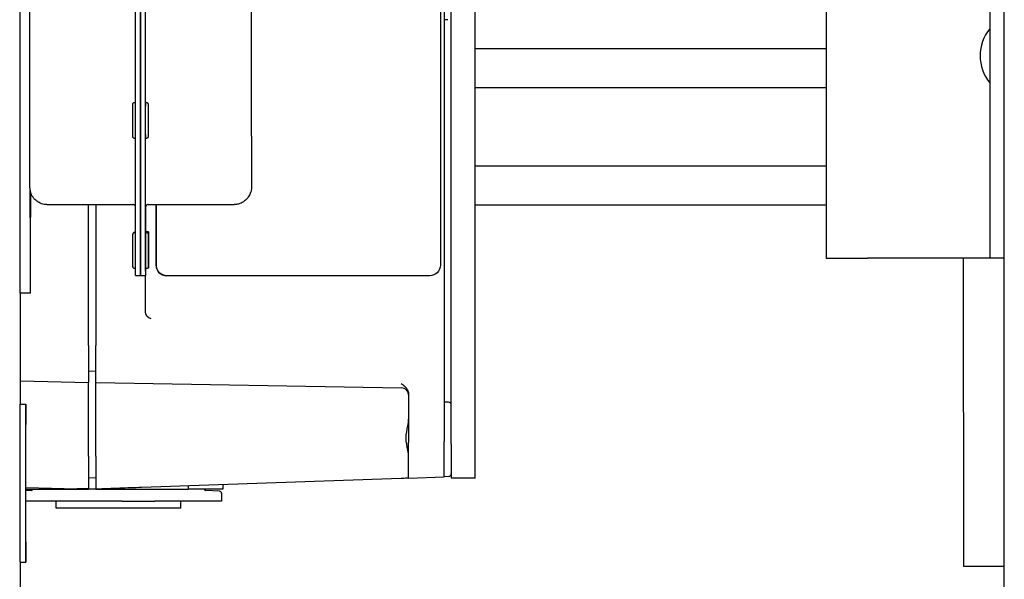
# Model space of a CAD drawing. Extents: x 1 to 669, y 0 to 417.
# Tile 80 of 256: x 61.85 to 67.3, y 365.23 to 368.33. Entities that reach past the tile are written whole.
import ezdxf

# ---------------------------------------------------------------- set-up
doc = ezdxf.new("R2010")
doc.units = 0
doc.header["$LTSCALE"] = 12
doc.header["$MEASUREMENT"] = 0
doc.layers.add('X', color=1, linetype='CONTINUOUS')

msp = doc.modelspace()

# ---------------------------------------------------------------- linework, layer by layer
at = {"layer": 'X'}
for p, q in [((67.30313, 365.16036), (67.30313, 377.56436)), ((66.31616, 372.0121), (66.31616, 367.0121)), ((67.22216, 372.0121), (67.22216, 367.0121)), ((64.24116, 365.9816), (64.24116, 371.5296)), ((64.37416, 365.9816), (64.37416, 371.5296)), ((61.8518, 370.31671), (61.8518, 366.81671)), ((62.49336, 367.10237), (62.49336, 370.02737)), ((62.52036, 370.02737), (62.52036, 367.10237)), ((62.52036, 367.10237), (62.52036, 370.02737)), ((62.54736, 370.02737), (62.54736, 367.10237)), ((64.20179, 370.00425), (64.20179, 366.65775)), ((64.18135, 369.68927), (64.18135, 366.97273)), ((61.90869, 367.68279), (61.90869, 369.44779)), ((63.13574, 367.68669), (63.13574, 369.45169)), ((62.54755, 367.87399), (62.54755, 369.25599)), ((64.22216, 368.33171), (64.20179, 368.331)), ((66.31616, 368.17112), (64.37416, 368.17112)), ((66.31616, 367.95461), (64.37416, 367.95461)), ((62.48845, 367.87399), (62.49336, 367.87399)), ((62.55245, 367.87399), (62.54745, 367.87399)), ((62.48845, 367.67399), (62.49336, 367.67399)), ((62.55245, 367.67399), (62.54745, 367.67399)), ((62.54755, 367.19124), (62.54755, 367.67399)), ((66.31616, 367.5216), (64.37416, 367.5216)), ((61.9098, 367.38861), (61.9098, 366.81671)), ((61.91192, 366.81943), (61.91192, 367.37805)), ((61.9101, 367.32269), (61.91014, 367.32269)), ((61.91174, 367.3248), (61.91179, 367.3248)), ((63.11299, 367.34405), (63.11567, 367.34748)), ((61.9101, 367.28661), (61.91014, 367.28661)), ((61.91174, 367.28871), (61.91179, 367.28871)), ((62.00262, 367.30803), (62.47887, 367.30803)), ((62.23329, 366.52778), (62.23329, 367.30803)), ((62.27265, 367.30803), (62.27265, 366.52801)), ((62.54755, 367.27029), (62.54871, 367.27178)), ((62.55083, 367.27792), (62.55083, 367.2993)), ((62.55107, 367.15678), (62.55107, 367.30034)), ((62.56287, 367.30803), (63.03912, 367.30802)), ((62.60709, 367.30803), (62.60709, 366.97273)), ((62.6075, 366.97273), (62.6075, 367.30803)), ((66.31616, 367.30509), (64.37416, 367.30509)), ((61.91012, 367.24943), (61.91009, 367.24938)), ((61.91176, 367.25153), (61.91174, 367.25149)), ((62.48906, 367.15382), (62.49336, 367.15382)), ((62.48983, 367.15481), (62.49336, 367.15481)), ((62.4906, 367.15579), (62.49336, 367.15579)), ((62.49137, 367.15678), (62.49336, 367.15678)), ((62.55306, 367.15382), (62.54806, 367.15382)), ((62.55383, 367.15481), (62.54883, 367.15481)), ((62.5546, 367.15579), (62.5496, 367.15579)), ((62.56537, 367.15678), (62.55037, 367.15678)), ((66.31616, 367.0121), (66.54576, 367.0121)), ((67.09716, 367.0121), (66.54576, 367.0121)), ((67.07869, 365.30356), (67.07726, 367.0121)), ((67.22216, 367.0121), (67.09716, 367.0121)), ((67.30313, 367.0121), (67.22216, 367.0121)), ((62.48906, 366.95382), (62.49341, 366.95382)), ((62.55306, 366.95382), (62.54806, 366.95382)), ((62.56537, 366.95678), (62.56016, 366.95678)), ((62.49348, 366.91503), (62.52048, 366.91503)), ((62.52048, 366.91503), (62.54748, 366.91503)), ((62.54748, 366.91503), (62.55094, 366.91946)), ((62.54824, 366.71416), (62.54824, 366.916)), ((62.66611, 366.91368), (62.66652, 366.91368)), ((64.12233, 366.91368), (62.66652, 366.91368)), ((61.9098, 366.81671), (61.8518, 366.81671)), ((61.85708, 366.20272), (61.85708, 366.81671)), ((61.9098, 366.81671), (61.91192, 366.81943)), ((64.20179, 366.65775), (64.20179, 366.6184)), ((64.20179, 366.6184), (64.20179, 366.58693)), ((64.20179, 366.58693), (64.20179, 365.99667)), ((62.23329, 366.52778), (62.23329, 366.32313)), ((62.27265, 366.32313), (62.27265, 366.52801)), ((62.23329, 366.38616), (62.27265, 366.38719)), ((61.85708, 366.33298), (62.23329, 366.32313)), ((62.23329, 366.13321), (62.23329, 366.32313)), ((62.27265, 366.13323), (62.27265, 366.32313)), ((62.27265, 366.32313), (63.96625, 366.29356)), ((64.00494, 366.25841), (64.00494, 365.9898)), ((61.85506, 366.20272), (61.88506, 366.20272)), ((64.22596, 366.21401), (64.20179, 366.21486)), ((62.23329, 365.91489), (62.23329, 366.13321)), ((62.27265, 365.91458), (62.27265, 366.13323)), ((64.00494, 365.79307), (64.00494, 365.9898)), ((64.20179, 365.79994), (64.20179, 365.99667)), ((64.24116, 365.9816), (64.24116, 365.7941)), ((64.37416, 365.7941), (64.37416, 365.9816)), ((62.23329, 365.91489), (62.23329, 365.73375)), ((62.27265, 365.91458), (62.27265, 365.73259)), ((62.23329, 365.79561), (62.27265, 365.79664)), ((63.96419, 365.79165), (62.52594, 365.74142)), ((64.00494, 365.79307), (64.20179, 365.79994)), ((64.22596, 365.80232), (64.20179, 365.80147)), ((64.37416, 365.7941), (64.24116, 365.7941)), ((61.88534, 365.74169), (62.16955, 365.73424)), ((61.88534, 365.73258), (62.23329, 365.73258)), ((61.92226, 365.73221), (61.92226, 365.73258)), ((62.27265, 365.73254), (62.15454, 365.73254)), ((62.23329, 365.73258), (62.23329, 365.73375)), ((62.27265, 365.73254), (62.27265, 365.73259)), ((62.27265, 365.73254), (62.78446, 365.73254)), ((62.78446, 365.75045), (62.78446, 365.73254)), ((62.94045, 365.73254), (62.78446, 365.73254)), ((62.87501, 365.73221), (62.87501, 365.73254)), ((62.97738, 365.73254), (62.94045, 365.73254)), ((62.97738, 365.75718), (62.97738, 365.73254)), ((61.91471, 365.72435), (61.88534, 365.72312)), ((62.95818, 365.7212), (62.88256, 365.72435)), ((62.9695, 365.7094), (62.9695, 365.66561)), ((62.41856, 365.66561), (61.88533, 365.66561)), ((62.05415, 365.62624), (62.05415, 365.66561)), ((62.74312, 365.62624), (62.05415, 365.62624)), ((62.41856, 365.66561), (62.59976, 365.66561)), ((62.80264, 365.66561), (62.59976, 365.66561)), ((62.74312, 365.62624), (62.74312, 365.66561)), ((62.9368, 365.66561), (62.80264, 365.66561)), ((62.9695, 365.66561), (62.9368, 365.66561)), ((61.85506, 365.32772), (61.88506, 365.32772)), ((61.85708, 365.00849), (61.85708, 365.32772)), ((67.30313, 365.30375), (67.07869, 365.30356))]:
    msp.add_line(p, q, dxfattribs=at)
for centre, radius, start, end in [((67.40796, 368.13169), 0.23868, 141.11868, 218.88132), ((63.96557, 366.2542), 0.03937, 0, 89), ((64.22541, 366.19828), 0.01575, 0, 88), ((64.22541, 365.81806), 0.01575, 272, 360), ((61.91438, 365.73221), 0.00787, 272.38594, 0), ((62.88289, 365.73221), 0.00787, 180, 267.61406), ((62.95769, 365.7094), 0.01181, 0, 87.61406)]:
    msp.add_arc(centre, radius, start, end, dxfattribs=at)
for centre, major_axis, ratio, start_param, end_param in [((62.54745, 367.77399), (0, 0.1), 0.0006521, 0, 1.5716308), ((62.54745, 367.77399), (0, -0.1), 0.0006521, -1.5699619, 0), ((61.91012, 367.30963), (0, -0.075), 0.0006521, -7.8531472, -1.5699619), ((61.91176, 367.31173), (0, -0.075), 0.0006521, -2.6761102, -1.5699619), ((61.91176, 367.31173), (0, -0.075), 0.0006521, -1.5699619, 2.6709836), ((61.91012, 367.30147), (0, 0.05255), 0.0006445, -0.0010912, 0.598985), ((61.91012, 367.30463), (0, 0.03608), 0.0006521, 0.0008344, 1.048032), ((61.91012, 367.30463), (0, -0.03608), 0.0006521, -2.0935607, -1.0463631), ((61.91012, 367.30463), (0, 0.0487), 0.0006521, -0.7845568, 0.0008258), ((61.91012, 367.30463), (0, 0.03608), 0.0006521, -1.0463631, 0.0004694), ((61.91012, 367.29641), (0, 0.05226), 0.0006529, -1.3769486, -0.6148738), ((61.91012, 367.30463), (0, 0.03608), 0.0006521, -2.0935607, -1.0463631), ((61.91176, 367.30358), (0, 0.05255), 0.0006445, -0.0010912, 0.598985), ((61.91176, 367.30673), (0, 0.03608), 0.0006521, 0.0008344, 1.048032), ((61.91176, 367.30673), (0, -0.03608), 0.0006521, -2.0935607, -1.0463631), ((61.91176, 367.30673), (0, 0.0487), 0.0006521, -0.7845568, 0.0008258), ((61.91176, 367.30673), (0, 0.03608), 0.0006521, -1.0463631, 0.0004694), ((61.91177, 367.29851), (0, 0.05226), 0.0006529, -1.3769486, -0.6148738), ((61.91176, 367.30673), (0, 0.03608), 0.0006521, -2.0935607, -1.0463631), ((61.91012, 367.30463), (0, -0.03608), 0.0006521, -1.0463631, 0.0008344), ((61.91012, 367.30463), (0, -0.03608), 0.0006521, 0.0008344, 1.048032), ((61.91176, 367.30673), (0, -0.03608), 0.0006521, -1.0463631, 0.0008344), ((61.91176, 367.30673), (0, -0.03608), 0.0006521, 0.0008344, 1.048032), ((62.54083, 367.27793), (0.00946, -0.00326), 0.9989406, -0.3313594, 0.3320115), ((62.54088, 367.1955), (0.00946, -0.00326), 0.9989406, 0.3320115, 1.1724331), ((62.54806, 367.05382), (0, 0.1), 0.0006521, 0, 1.5716308), ((62.54883, 367.05481), (0, 0.1), 0.0006521, 0, 0.1408622), ((62.5496, 367.05579), (0, 0.1), 0.0006521, 0, 0.1402069), ((62.55037, 367.05678), (0, 0.1), 0.0006521, 0, 0.1408622), ((62.56537, 367.05678), (0, -0.1), 0.0006521, -7.8531472, -1.5699619), ((62.52048, 367.10253), (0, -0.1875), 0.0006521, -1.5699619, 0), ((62.54748, 367.10253), (0, -0.1875), 0.0006521, -1.5699619, 0.0008344), ((62.56537, 367.05678), (0, -0.0735), 0.0006521, -7.8531472, -1.5699619), ((62.54806, 367.05382), (0, -0.1), 0.0006521, -1.5699619, 0), ((62.55094, 367.10696), (0, -0.1875), 0.0006521, 0.0008344, 0.6151045), ((62.66611, 366.97273), (0, -0.05906), 0.9993908, -1.5707963, 0)]:
    msp.add_ellipse(centre, major_axis=major_axis, ratio=ratio, start_param=start_param, end_param=end_param, dxfattribs=at)
at = {"layer": 'X', "extrusion": (0, 0, -1)}
for centre, major_axis, start_param, end_param in [((61.91012, 367.30463), (0, -0.0552), -1.6042738, 2.3880031), ((61.91176, 367.30673), (0, -0.0552), -1.6042738, 2.3880031), ((61.88506, 365.76522), (0, 0.4375), -4.7132234, 1.5699619)]:
    msp.add_ellipse(centre, major_axis=major_axis, ratio=0.0006521, start_param=start_param, end_param=end_param, dxfattribs=at)
at = {"layer": 'X', "extrusion": (2.43014e-16, -1.58343e-19, -1)}
msp.add_ellipse((62.5376, 367.2738), major_axis=(0.00326, 0.00946), ratio=0.9989424, start_param=1.239437, end_param=1.3425641, dxfattribs=at)
at = {"layer": 'X', "extrusion": (7.19098e-29, 1.32234e-22, -1)}
msp.add_ellipse((62.49348, 367.10253), major_axis=(0, -0.1875), ratio=0.0006521, start_param=0, end_param=1.5699619, dxfattribs=at)
at = {"layer": 'X', "extrusion": (7.19713e-29, 1.32234e-22, -1)}
msp.add_ellipse((62.52048, 367.10253), major_axis=(0, -0.1875), ratio=0.0006521, start_param=0, end_param=1.5699619, dxfattribs=at)
at = {"layer": 'X', "extrusion": (2.42489e-16, 5.12722e-32, -1)}
msp.add_ellipse((62.66652, 366.97273), major_axis=(0, -0.05906), ratio=0.9993908, start_param=0, end_param=1.5707963, dxfattribs=at)
at = {"layer": 'X', "extrusion": (2.42489e-16, -3.24465e-31, -1)}
msp.add_ellipse((64.12233, 366.97273), major_axis=(0, -0.05906), ratio=0.9993908, start_param=-1.5707963, end_param=0, dxfattribs=at)
at = {"layer": 'X', "extrusion": (7.19757e-29, 1.32234e-22, -1)}
msp.add_ellipse((61.85506, 365.76522), major_axis=(0, -0.4375), ratio=0.0006521, start_param=0, end_param=3.1415927, dxfattribs=at)
at = {"layer": 'X'}
for points, knots in [([(62.48845, 367.67399), (62.48737, 367.67399), (62.48627, 367.67417), (62.48424, 367.67486), (62.48328, 367.67537), (62.48159, 367.67665), (62.48083, 367.67743), (62.47962, 367.67918), (62.47916, 367.68016), (62.47871, 367.68167), (62.47861, 367.68218), (62.47853, 367.68278), (62.47851, 367.68289), (62.4785, 367.68307), (62.47849, 367.68315), (62.47848, 367.68331), (62.47847, 367.68338), (62.47847, 367.6835), (62.47846, 367.68355), (62.47846, 367.68365), (62.47846, 367.68369), (62.47845, 367.68381), (62.47845, 367.68385), (62.47845, 367.68402), (62.47845, 367.68412), (62.47845, 367.68469), (62.47844, 367.68541), (62.47843, 367.68885), (62.47843, 367.69305), (62.47842, 367.70392), (62.47841, 367.71053), (62.4784, 367.72552), (62.4784, 367.73407), (62.4784, 367.75203), (62.4784, 367.76166), (62.4784, 367.77212), (62.4784, 367.77302), (62.4784, 367.77662), (62.4784, 367.77932), (62.4784, 367.79015), (62.4784, 367.79826), (62.4784, 367.81488), (62.4784, 367.82341), (62.47841, 367.83827), (62.47842, 367.84479), (62.47843, 367.85506), (62.47843, 367.85894), (62.47844, 367.86229), (62.47845, 367.86302), (62.47845, 367.86371), (62.47845, 367.86387), (62.47845, 367.86408), (62.47845, 367.86413), (62.47846, 367.86433), (62.47846, 367.86438), (62.47847, 367.86452), (62.47847, 367.86461), (62.47849, 367.86484), (62.4785, 367.86496), (62.47853, 367.86521), (62.47854, 367.86534), (62.47859, 367.86567), (62.47863, 367.86589), (62.47878, 367.86656), (62.47891, 367.86701), (62.47938, 367.86828), (62.4798, 367.86908), (62.48093, 367.87066), (62.48169, 367.87143), (62.4834, 367.87268), (62.48437, 367.87318), (62.48637, 367.87383), (62.48742, 367.87399), (62.48845, 367.87399)], [0, 0, 0, 0, 0.0032486, 0.0032486, 0.00643284, 0.00643284, 0.00961935, 0.00961935, 0.01280485, 0.01280485, 0.0143401, 0.0143401, 0.01470487, 0.01470487, 0.01497982, 0.01497982, 0.01536006, 0.01536006, 0.01574395, 0.01574395, 0.01637924, 0.01637924, 0.01785202, 0.01785202, 0.02226475, 0.02226475, 0.03553342, 0.03553342, 0.06637602, 0.06637602, 0.09507725, 0.09507725, 0.12376912, 0.12376912, 0.15245262, 0.15245262, 0.1551505, 0.1551505, 0.16325145, 0.16325145, 0.18775779, 0.18775779, 0.21657726, 0.21657726, 0.24525612, 0.24525612, 0.27394802, 0.27394802, 0.28619571, 0.28619571, 0.29174862, 0.29174862, 0.29434908, 0.29434908, 0.29494733, 0.29494733, 0.29549571, 0.29549571, 0.29594024, 0.29594024, 0.29632845, 0.29632845, 0.29700344, 0.29700344, 0.29840249, 0.29840249, 0.30106446, 0.30106446, 0.30423201, 0.30423201, 0.30741792, 0.30741792, 0.31053166, 0.31053166, 0.31053166, 0.31053166]), ([(62.55245, 367.87399), (62.55354, 367.87399), (62.55463, 367.87381), (62.55667, 367.87312), (62.55763, 367.87262), (62.55932, 367.87134), (62.56008, 367.87055), (62.56128, 367.8688), (62.56175, 367.86782), (62.56219, 367.86631), (62.5623, 367.8658), (62.56238, 367.86521), (62.56239, 367.86509), (62.56241, 367.86491), (62.56242, 367.86484), (62.56243, 367.86468), (62.56244, 367.8646), (62.56244, 367.86448), (62.56245, 367.86443), (62.56245, 367.86433), (62.56245, 367.86429), (62.56245, 367.86418), (62.56245, 367.86413), (62.56246, 367.86396), (62.56246, 367.86386), (62.56246, 367.86329), (62.56247, 367.86258), (62.56247, 367.85913), (62.56248, 367.85494), (62.56249, 367.84406), (62.5625, 367.83745), (62.5625, 367.82246), (62.56251, 367.81391), (62.56251, 367.79595), (62.56251, 367.78632), (62.56251, 367.76721), (62.56251, 367.75749), (62.56251, 367.73916), (62.56251, 367.73033), (62.5625, 367.71464), (62.56249, 367.7076), (62.56248, 367.69615), (62.56248, 367.69161), (62.56247, 367.68708), (62.56247, 367.68593), (62.56246, 367.6847), (62.56246, 367.68438), (62.56246, 367.68403), (62.56246, 367.68396), (62.56245, 367.68378), (62.56245, 367.68373), (62.56245, 367.68355), (62.56244, 367.68347), (62.56243, 367.68328), (62.56242, 367.68322), (62.56241, 367.68305), (62.5624, 367.68294), (62.56237, 367.6827), (62.56235, 367.68257), (62.56229, 367.68219), (62.56224, 367.68194), (62.56206, 367.68117), (62.5619, 367.68066), (62.56133, 367.67929), (62.56084, 367.67846), (62.55958, 367.67689), (62.55877, 367.67617), (62.55699, 367.67502), (62.55599, 367.67458), (62.55415, 367.6741), (62.5533, 367.67399), (62.55245, 367.67399)], [0, 0, 0, 0, 0.0032486, 0.0032486, 0.00643284, 0.00643284, 0.00961935, 0.00961935, 0.01280485, 0.01280485, 0.0143401, 0.0143401, 0.01470487, 0.01470487, 0.01497982, 0.01497982, 0.01536006, 0.01536006, 0.01574395, 0.01574395, 0.01637924, 0.01637924, 0.01785202, 0.01785202, 0.02226475, 0.02226475, 0.03553342, 0.03553342, 0.06637602, 0.06637602, 0.09507725, 0.09507725, 0.12376912, 0.12376912, 0.15245262, 0.15245262, 0.1811343, 0.1811343, 0.20981587, 0.20981587, 0.2384989, 0.2384989, 0.26718764, 0.26718764, 0.28141293, 0.28141293, 0.28955979, 0.28955979, 0.29326269, 0.29326269, 0.29465359, 0.29465359, 0.29530503, 0.29530503, 0.29558883, 0.29558883, 0.29594851, 0.29594851, 0.29637696, 0.29637696, 0.29713583, 0.29713583, 0.29875064, 0.29875064, 0.30159224, 0.30159224, 0.304771, 0.304771, 0.30795706, 0.30795706, 0.31048651, 0.31048651, 0.31048651, 0.31048651]), ([(62.00262, 367.30803), (61.99249, 367.30803), (61.98222, 367.30971), (61.96319, 367.31614), (61.95417, 367.3209), (61.93827, 367.33288), (61.93119, 367.34025), (61.91986, 367.35662), (61.91546, 367.36584), (61.91128, 367.38011), (61.91026, 367.38496), (61.9094, 367.39168), (61.90921, 367.3936), (61.90906, 367.39585), (61.90903, 367.39632), (61.90899, 367.39711), (61.90897, 367.39744), (61.90894, 367.3982), (61.90892, 367.39859), (61.9089, 367.39923), (61.9089, 367.39949), (61.90888, 367.40007), (61.90888, 367.40031), (61.90887, 367.40105), (61.90886, 367.40137), (61.90885, 367.40278), (61.90885, 367.40398), (61.90882, 367.41077), (61.9088, 367.42004), (61.90877, 367.4472), (61.90875, 367.46602), (61.90873, 367.50968), (61.90871, 367.53492), (61.9087, 367.58891), (61.90869, 367.61833), (61.90869, 367.65953), (61.90869, 367.67117), (61.90869, 367.68279)], [0, 0, 0, 0, 0.03040307, 0.03040307, 0.06025631, 0.06025631, 0.09012925, 0.09012925, 0.12000058, 0.12000058, 0.13474617, 0.13474617, 0.14046984, 0.14046984, 0.14205152, 0.14205152, 0.14332519, 0.14332519, 0.14532875, 0.14532875, 0.14750081, 0.14750081, 0.15124692, 0.15124692, 0.1606139, 0.1606139, 0.18870244, 0.18870244, 0.27385836, 0.27385836, 0.36570769, 0.36570769, 0.45545992, 0.45545992, 0.54514788, 0.54514788, 0.580014, 0.580014, 0.580014, 0.580014]), ([(63.13574, 367.68669), (63.13574, 367.65628), (63.13574, 367.62547), (63.13572, 367.56834), (63.13571, 367.54124), (63.13569, 367.49347), (63.13568, 367.47222), (63.13564, 367.43813), (63.13563, 367.4249), (63.1356, 367.41216), (63.13559, 367.40907), (63.13557, 367.40598), (63.13557, 367.40532), (63.13555, 367.4041), (63.13555, 367.40383), (63.13553, 367.40307), (63.13553, 367.40266), (63.13549, 367.40155), (63.13547, 367.40101), (63.1354, 367.39978), (63.13536, 367.39909), (63.1352, 367.39696), (63.13506, 367.39545), (63.13462, 367.39186), (63.1343, 367.38974), (63.13273, 367.38154), (63.13095, 367.37551), (63.12535, 367.36181), (63.12096, 367.35425), (63.11567, 367.34748)], [0, 0, 0, 0, 0.09124678, 0.09124678, 0.180847, 0.180847, 0.27052259, 0.27052259, 0.36025867, 0.36025867, 0.40494157, 0.40494157, 0.42660109, 0.42660109, 0.43197052, 0.43197052, 0.43580846, 0.43580846, 0.43809618, 0.43809618, 0.44037378, 0.44037378, 0.4449161, 0.4449161, 0.45134792, 0.45134792, 0.46999733, 0.46999733, 0.49575334, 0.49575334, 0.49575334, 0.49575334]), ([(63.11299, 367.34405), (63.10675, 367.33606), (63.0991, 367.32901), (63.08232, 367.31798), (63.07301, 367.3138), (63.05551, 367.30911), (63.04728, 367.30802), (63.03912, 367.30802)], [0, 0, 0, 0, 0.030401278, 0.030401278, 0.060253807, 0.060253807, 0.084739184, 0.084739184, 0.084739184, 0.084739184]), ([(62.49336, 367.2969), (62.49312, 367.2978), (62.49278, 367.29872), (62.49191, 367.30052), (62.49135, 367.30141), (62.49007, 367.30306), (62.48933, 367.30382), (62.48773, 367.30517), (62.48686, 367.30576), (62.48501, 367.30675), (62.48404, 367.30715), (62.48169, 367.30783), (62.48027, 367.30803), (62.47887, 367.30803)], [0.610572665, 0.610572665, 0.610572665, 0.610572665, 0.613462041, 0.613462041, 0.616599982, 0.616599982, 0.619737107, 0.619737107, 0.622874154, 0.622874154, 0.626011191, 0.626011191, 0.630213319, 0.630213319, 0.630213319, 0.630213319]), ([(62.55252, 367.30388), (62.55208, 367.30311), (62.55171, 367.30229), (62.55118, 367.30079), (62.55099, 367.30009), (62.55079, 367.29909), (62.55073, 367.29876), (62.55066, 367.29824), (62.55064, 367.29803), (62.55061, 367.29773), (62.5506, 367.29762), (62.55059, 367.29739), (62.55058, 367.29731), (62.55057, 367.29709), (62.55057, 367.29704), (62.55057, 367.29697), (62.55057, 367.29696), (62.55057, 367.29696)], [0.002180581, 0.002180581, 0.002180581, 0.002180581, 0.004840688, 0.004840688, 0.007019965, 0.007019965, 0.008151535, 0.008151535, 0.009196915, 0.009196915, 0.010142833, 0.010142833, 0.011704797, 0.011704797, 0.015101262, 0.015101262, 0.018003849, 0.018003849, 0.018003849, 0.018003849]), ([(62.56287, 367.30803), (62.56125, 367.30803), (62.5596, 367.30775), (62.55656, 367.30673), (62.55511, 367.30596), (62.5528, 367.30422), (62.55186, 367.30329), (62.55105, 367.30226)], [0, 0, 0, 0, 0.004869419, 0.004869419, 0.009646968, 0.009646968, 0.013562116, 0.013562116, 0.013562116, 0.013562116]), ([(62.48906, 366.95382), (62.48797, 366.95382), (62.48688, 366.954), (62.48485, 366.95469), (62.48388, 366.9552), (62.48219, 366.95648), (62.48143, 366.95726), (62.48023, 366.95901), (62.47976, 366.95999), (62.47932, 366.9615), (62.47921, 366.96201), (62.47913, 366.96261), (62.47912, 366.96272), (62.4791, 366.9629), (62.47909, 366.96298), (62.47908, 366.96314), (62.47907, 366.96321), (62.47907, 366.96333), (62.47907, 366.96338), (62.47906, 366.96348), (62.47906, 366.96352), (62.47906, 366.96364), (62.47906, 366.96368), (62.47905, 366.96385), (62.47905, 366.96395), (62.47905, 366.96452), (62.47905, 366.96524), (62.47904, 366.96868), (62.47903, 366.97288), (62.47902, 366.98375), (62.47901, 366.99037), (62.47901, 367.00535), (62.479, 367.01391), (62.479, 367.03187), (62.479, 367.04149), (62.479, 367.05195), (62.479, 367.05285), (62.479, 367.05645), (62.479, 367.05915), (62.479, 367.06998), (62.479, 367.07809), (62.479, 367.09471), (62.47901, 367.10324), (62.47901, 367.1181), (62.47902, 367.12462), (62.47903, 367.13489), (62.47904, 367.13877), (62.47904, 367.14212), (62.47905, 367.14286), (62.47905, 367.14355), (62.47905, 367.1437), (62.47906, 367.14392), (62.47905, 367.14396), (62.47906, 367.14416), (62.47906, 367.14421), (62.47907, 367.14435), (62.47907, 367.14444), (62.47909, 367.14467), (62.4791, 367.1448), (62.47913, 367.14504), (62.47915, 367.14517), (62.4792, 367.14551), (62.47924, 367.14573), (62.47938, 367.1464), (62.47951, 367.14685), (62.47998, 367.14811), (62.4804, 367.14891), (62.48153, 367.15049), (62.48229, 367.15126), (62.484, 367.15252), (62.48497, 367.15301), (62.48697, 367.15366), (62.48802, 367.15382), (62.48906, 367.15382)], [0, 0, 0, 0, 0.0032486, 0.0032486, 0.00643284, 0.00643284, 0.00961935, 0.00961935, 0.01280485, 0.01280485, 0.0143401, 0.0143401, 0.01470487, 0.01470487, 0.01497982, 0.01497982, 0.01536006, 0.01536006, 0.01574395, 0.01574395, 0.01637924, 0.01637924, 0.01785202, 0.01785202, 0.02226475, 0.02226475, 0.03553342, 0.03553342, 0.06637602, 0.06637602, 0.09507725, 0.09507725, 0.12376912, 0.12376912, 0.15245262, 0.15245262, 0.1551505, 0.1551505, 0.16325145, 0.16325145, 0.18775779, 0.18775779, 0.21657726, 0.21657726, 0.24525612, 0.24525612, 0.27394802, 0.27394802, 0.28619571, 0.28619571, 0.29174862, 0.29174862, 0.29434908, 0.29434908, 0.29494733, 0.29494733, 0.29549571, 0.29549571, 0.29594024, 0.29594024, 0.29632845, 0.29632845, 0.29700344, 0.29700344, 0.29840249, 0.29840249, 0.30106446, 0.30106446, 0.30423201, 0.30423201, 0.30741792, 0.30741792, 0.31053166, 0.31053166, 0.31053166, 0.31053166]), ([(62.48158, 367.15046), (62.48162, 367.15052), (62.48165, 367.15057), (62.48231, 367.15148), (62.48307, 367.15225), (62.48477, 367.15351), (62.48574, 367.154), (62.48774, 367.15465), (62.48879, 367.15481), (62.48983, 367.15481)], [0.3008678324, 0.3008678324, 0.3008678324, 0.3008678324, 0.3010644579, 0.3010644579, 0.3042320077, 0.3042320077, 0.3074179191, 0.3074179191, 0.310531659, 0.310531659, 0.310531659, 0.310531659]), ([(62.48235, 367.15145), (62.48239, 367.1515), (62.48242, 367.15155), (62.48307, 367.15247), (62.48383, 367.15324), (62.48554, 367.15449), (62.48651, 367.15498), (62.48851, 367.15563), (62.48956, 367.15579), (62.4906, 367.15579)], [0.3008736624, 0.3008736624, 0.3008736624, 0.3008736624, 0.3010644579, 0.3010644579, 0.3042320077, 0.3042320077, 0.3074179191, 0.3074179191, 0.310531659, 0.310531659, 0.310531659, 0.310531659]), ([(62.48312, 367.15244), (62.48316, 367.15249), (62.4832, 367.15254), (62.48385, 367.15346), (62.48461, 367.15423), (62.48632, 367.15548), (62.48729, 367.15597), (62.48928, 367.15662), (62.49033, 367.15678), (62.49137, 367.15678)], [0.3008678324, 0.3008678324, 0.3008678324, 0.3008678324, 0.3010644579, 0.3010644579, 0.3042320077, 0.3042320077, 0.3074179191, 0.3074179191, 0.310531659, 0.310531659, 0.310531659, 0.310531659]), ([(62.55306, 367.15382), (62.55414, 367.15382), (62.55524, 367.15364), (62.55727, 367.15295), (62.55823, 367.15245), (62.55992, 367.15117), (62.56068, 367.15038), (62.56189, 367.14863), (62.56236, 367.14765), (62.5628, 367.14614), (62.5629, 367.14563), (62.56298, 367.14504), (62.563, 367.14492), (62.56301, 367.14474), (62.56302, 367.14467), (62.56303, 367.14451), (62.56304, 367.14443), (62.56304, 367.14431), (62.56305, 367.14427), (62.56305, 367.14416), (62.56305, 367.14412), (62.56306, 367.14401), (62.56306, 367.14397), (62.56306, 367.1438), (62.56306, 367.14369), (62.56306, 367.14312), (62.56307, 367.14241), (62.56308, 367.13896), (62.56308, 367.13477), (62.56309, 367.12389), (62.5631, 367.11728), (62.56311, 367.1023), (62.56311, 367.09374), (62.56311, 367.07578), (62.56311, 367.06615), (62.56311, 367.0557), (62.56311, 367.0548), (62.56311, 367.0512), (62.56311, 367.04849), (62.56311, 367.03767), (62.56311, 367.02956), (62.56311, 367.01294), (62.56311, 367.0044), (62.5631, 366.98954), (62.56309, 366.98303), (62.56308, 366.97275), (62.56308, 366.96887), (62.56307, 366.96552), (62.56307, 366.96479), (62.56306, 366.9641), (62.56306, 366.96394), (62.56306, 366.96373), (62.56306, 366.96369), (62.56305, 366.96348), (62.56305, 366.96343), (62.56304, 366.9633), (62.56304, 366.9632), (62.56302, 366.96298), (62.56301, 366.96285), (62.56298, 366.9626), (62.56297, 366.96248), (62.56292, 366.96214), (62.56288, 366.96192), (62.56273, 366.96125), (62.5626, 366.9608), (62.56213, 366.95953), (62.56171, 366.95873), (62.56058, 366.95715), (62.55982, 366.95638), (62.55811, 366.95513), (62.55714, 366.95463), (62.55514, 366.95399), (62.55409, 366.95382), (62.55306, 366.95382)], [0, 0, 0, 0, 0.0032486, 0.0032486, 0.00643284, 0.00643284, 0.00961935, 0.00961935, 0.01280485, 0.01280485, 0.0143401, 0.0143401, 0.01470487, 0.01470487, 0.01497982, 0.01497982, 0.01536006, 0.01536006, 0.01574395, 0.01574395, 0.01637924, 0.01637924, 0.01785202, 0.01785202, 0.02226475, 0.02226475, 0.03553342, 0.03553342, 0.06637602, 0.06637602, 0.09507725, 0.09507725, 0.12376912, 0.12376912, 0.15245262, 0.15245262, 0.1551505, 0.1551505, 0.16325145, 0.16325145, 0.18775779, 0.18775779, 0.21657726, 0.21657726, 0.24525612, 0.24525612, 0.27394802, 0.27394802, 0.28619571, 0.28619571, 0.29174862, 0.29174862, 0.29434908, 0.29434908, 0.29494733, 0.29494733, 0.29549571, 0.29549571, 0.29594024, 0.29594024, 0.29632845, 0.29632845, 0.29700344, 0.29700344, 0.29840249, 0.29840249, 0.30106446, 0.30106446, 0.30423201, 0.30423201, 0.30741792, 0.30741792, 0.31053166, 0.31053166, 0.31053166, 0.31053166]), ([(62.55383, 367.15481), (62.55491, 367.15481), (62.55601, 367.15463), (62.55804, 367.15395), (62.559, 367.15344), (62.5607, 367.15216), (62.56145, 367.15137), (62.56266, 367.14963), (62.56313, 367.14864), (62.56357, 367.14714), (62.56368, 367.14662), (62.56376, 367.14603), (62.56377, 367.14591), (62.56379, 367.14573), (62.5638, 367.14566), (62.56381, 367.1455), (62.56381, 367.14542), (62.56382, 367.1453), (62.56382, 367.14526), (62.56383, 367.14516), (62.56383, 367.14511), (62.56383, 367.145), (62.56383, 367.14496), (62.56383, 367.14479), (62.56383, 367.14468), (62.56384, 367.14411), (62.56384, 367.1434), (62.56385, 367.13995), (62.56386, 367.13576), (62.56387, 367.12488), (62.56387, 367.11827), (62.56388, 367.10329), (62.56388, 367.09473), (62.56389, 367.07677), (62.56389, 367.06714), (62.56389, 367.05669), (62.56389, 367.05579), (62.56389, 367.05219), (62.56389, 367.04948), (62.56389, 367.03866), (62.56389, 367.03055), (62.56388, 367.01393), (62.56388, 367.00539), (62.56387, 366.99053), (62.56387, 366.98402), (62.56386, 366.97374), (62.56385, 366.96986), (62.56384, 366.96651), (62.56384, 366.96578), (62.56384, 366.96509), (62.56383, 366.96493), (62.56383, 366.96472), (62.56383, 366.96468), (62.56383, 366.96447), (62.56382, 366.96443), (62.56382, 366.96429), (62.56381, 366.9642), (62.5638, 366.96397), (62.56378, 366.96384), (62.56376, 366.96359), (62.56374, 366.96347), (62.56369, 366.96313), (62.56365, 366.96291), (62.5635, 366.96224), (62.56337, 366.96179), (62.56291, 366.96052), (62.56248, 366.95972), (62.56176, 366.95871), (62.56154, 366.95844), (62.56131, 366.95817)], [0, 0, 0, 0, 0.0032486, 0.0032486, 0.00643284, 0.00643284, 0.00961935, 0.00961935, 0.01280485, 0.01280485, 0.0143401, 0.0143401, 0.01470487, 0.01470487, 0.01497982, 0.01497982, 0.01536006, 0.01536006, 0.01574395, 0.01574395, 0.01637924, 0.01637924, 0.01785202, 0.01785202, 0.02226475, 0.02226475, 0.03553342, 0.03553342, 0.06637602, 0.06637602, 0.09507725, 0.09507725, 0.12376912, 0.12376912, 0.15245262, 0.15245262, 0.1551505, 0.1551505, 0.16325145, 0.16325145, 0.18775779, 0.18775779, 0.21657726, 0.21657726, 0.24525612, 0.24525612, 0.27394802, 0.27394802, 0.28619571, 0.28619571, 0.29174862, 0.29174862, 0.29434908, 0.29434908, 0.29494733, 0.29494733, 0.29549571, 0.29549571, 0.29594024, 0.29594024, 0.29632845, 0.29632845, 0.29700344, 0.29700344, 0.29840249, 0.29840249, 0.30106446, 0.30106446, 0.30212229, 0.30212229, 0.30212229, 0.30212229]), ([(62.5546, 367.15579), (62.55568, 367.15579), (62.55678, 367.15561), (62.55881, 367.15493), (62.55977, 367.15442), (62.56147, 367.15314), (62.56222, 367.15235), (62.56343, 367.15061), (62.5639, 367.14962), (62.56434, 367.14812), (62.56444, 367.1476), (62.56452, 367.14701), (62.56454, 367.1469), (62.56456, 367.14671), (62.56456, 367.14664), (62.56457, 367.14648), (62.56458, 367.1464), (62.56459, 367.14628), (62.56459, 367.14624), (62.56459, 367.14614), (62.56459, 367.1461), (62.5646, 367.14598), (62.5646, 367.14594), (62.5646, 367.14577), (62.5646, 367.14566), (62.56461, 367.14509), (62.56461, 367.14438), (62.56462, 367.14093), (62.56462, 367.13674), (62.56463, 367.12587), (62.56464, 367.11925), (62.56465, 367.10427), (62.56465, 367.09571), (62.56465, 367.07775), (62.56466, 367.06812), (62.56466, 367.05767), (62.56466, 367.05677), (62.56466, 367.05317), (62.56466, 367.05047), (62.56466, 367.03964), (62.56465, 367.03153), (62.56465, 367.01491), (62.56465, 367.00637), (62.56464, 366.99152), (62.56463, 366.985), (62.56462, 366.97473), (62.56462, 366.97084), (62.56461, 366.96749), (62.56461, 366.96676), (62.5646, 366.96607), (62.5646, 366.96592), (62.5646, 366.9657), (62.5646, 366.96566), (62.56459, 366.96545), (62.56459, 366.96541), (62.56458, 366.96527), (62.56458, 366.96518), (62.56456, 366.96495), (62.56455, 366.96482), (62.56452, 366.96457), (62.56451, 366.96445), (62.56446, 366.96411), (62.56442, 366.96389), (62.56427, 366.96322), (62.56414, 366.96277), (62.56367, 366.9615), (62.56325, 366.9607), (62.56253, 366.9597), (62.56231, 366.95942), (62.56208, 366.95916)], [0, 0, 0, 0, 0.0032486, 0.0032486, 0.00643284, 0.00643284, 0.00961935, 0.00961935, 0.01280485, 0.01280485, 0.0143401, 0.0143401, 0.01470487, 0.01470487, 0.01497982, 0.01497982, 0.01536006, 0.01536006, 0.01574395, 0.01574395, 0.01637924, 0.01637924, 0.01785202, 0.01785202, 0.02226475, 0.02226475, 0.03553342, 0.03553342, 0.06637602, 0.06637602, 0.09507725, 0.09507725, 0.12376912, 0.12376912, 0.15245262, 0.15245262, 0.1551505, 0.1551505, 0.16325145, 0.16325145, 0.18775779, 0.18775779, 0.21657726, 0.21657726, 0.24525611, 0.24525611, 0.27394802, 0.27394802, 0.28619571, 0.28619571, 0.29174862, 0.29174862, 0.29434908, 0.29434908, 0.29494733, 0.29494733, 0.29549571, 0.29549571, 0.29594024, 0.29594024, 0.29632845, 0.29632845, 0.29700344, 0.29700344, 0.29840249, 0.29840249, 0.30106446, 0.30106446, 0.30211649, 0.30211649, 0.30211649, 0.30211649]), ([(63.96419, 366.31776), (63.96772, 366.31496), (63.97069, 366.31257), (63.97429, 366.30964), (63.97535, 366.30878), (63.97714, 366.30727), (63.97791, 366.30662), (63.97888, 366.30577), (63.97975, 366.30501), (63.9841, 366.3011), (63.98731, 366.29785), (63.99037, 366.29429), (63.9907, 366.29389), (63.99125, 366.29322), (63.99142, 366.29301), (63.99532, 366.28818), (63.99824, 366.28353), (64.00071, 366.27805), (64.00098, 366.27743), (64.00371, 366.27066), (64.00494, 366.26457), (64.00494, 366.25841)], [0, 0, 0, 0, 0.125, 0.125, 0.1865579, 0.1865579, 0.2460937, 0.2460937, 0.2777896, 0.2777896, 0.4610847, 0.4610847, 0.484375, 0.484375, 0.5, 0.5, 0.71875, 0.71875, 0.75, 0.75, 1, 1, 1, 1]), ([(64.00494, 365.90802), (64.00508, 365.92044), (64.00294, 365.93373), (63.99649, 365.96954), (63.99138, 365.99283), (63.99138, 366.03795), (63.99649, 366.06096), (64.00294, 366.09591), (64.00508, 366.10877), (64.00494, 366.12068)], [0.68816791, 0.68816791, 0.68816791, 0.68816791, 0.79630841, 0.79630841, 0.96831932, 0.96831932, 1.14033022, 1.14033022, 1.24847073, 1.24847073, 1.24847073, 1.24847073]), ([(64.00494, 365.79307), (64.00493, 365.79307), (64.00438, 365.79305), (64.00291, 365.793), (64.00185, 365.79296), (64.00153, 365.79295), (63.99917, 365.79287), (63.99623, 365.79276), (63.99219, 365.79262), (63.99188, 365.79261), (63.98833, 365.79249), (63.98407, 365.79234), (63.97882, 365.79216), (63.9787, 365.79215), (63.976, 365.79206), (63.9712, 365.79189), (63.96425, 365.79165)], [0, 0, 0, 0, 0.125, 0.21875, 0.21875, 0.25, 0.25, 0.484375, 0.484375, 0.5, 0.5, 0.74609375, 0.74609375, 0.75, 0.75, 0.99927349, 0.99927349, 0.99927349, 0.99927349]), ([(62.52594, 365.74142), (62.48603, 365.74003), (62.44612, 365.73863), (62.40622, 365.73724), (62.36169, 365.73569), (62.31717, 365.73414), (62.27265, 365.73259)], [0, 0, 0, 0, 0.0030595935, 0.0030595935, 0.0030595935, 0.0064728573, 0.0064728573, 0.0064728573, 0.0064728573])]:
    msp.add_open_spline(points, degree=3, knots=knots, dxfattribs=at)
for points in [[(61.91008, 367.35409), (61.91009, 367.35407), (61.9101, 367.35405), (61.91012, 367.35403)], [(61.9101, 367.34488), (61.91009, 367.34489), (61.91008, 367.34491), (61.91008, 367.34492)], [(61.91174, 367.34698), (61.91173, 367.347), (61.91173, 367.34701), (61.91172, 367.34703)], [(61.91173, 367.35619), (61.91174, 367.35617), (61.91175, 367.35615), (61.91176, 367.35613)], [(62.57996, 366.67554), (62.56175, 366.67915), (62.54824, 366.6956), (62.54824, 366.71416)], [(62.23329, 365.73375), (62.21158, 365.73365), (62.19024, 365.7337), (62.16955, 365.73424)]]:
    msp.add_open_spline(points, degree=3, dxfattribs=at)
for points, weights in [([(61.91014, 367.32269), (61.91012, 367.32271), (61.9101, 367.32273)], [1.58469494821, 1.58517483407, 1.58565284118]), ([(61.9101, 367.32261), (61.91012, 367.32265), (61.91014, 367.32269)], [1.58565501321, 1.58517592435, 1.5846949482]), ([(61.91179, 367.3248), (61.91176, 367.32482), (61.91174, 367.32484)], [1.58469494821, 1.58517483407, 1.58565284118]), ([(61.91174, 367.32471), (61.91176, 367.32476), (61.91179, 367.3248)], [1.58565501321, 1.58517592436, 1.5846949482]), ([(61.91014, 367.28661), (61.91012, 367.28665), (61.9101, 367.28669)], [1.5846949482, 1.58517638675, 1.58565593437]), ([(61.9101, 367.28657), (61.91012, 367.28659), (61.91014, 367.28661)], [1.58565376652, 1.58517529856, 1.58469494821]), ([(61.91179, 367.28871), (61.91176, 367.28875), (61.91174, 367.28879)], [1.5846949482, 1.58517638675, 1.58565593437]), ([(61.91174, 367.28867), (61.91176, 367.28869), (61.91179, 367.28871)], [1.58565376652, 1.58517529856, 1.58469494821])]:
    msp.add_rational_spline(points, weights, degree=2, dxfattribs=at)

doc.saveas('drawing.dxf')
